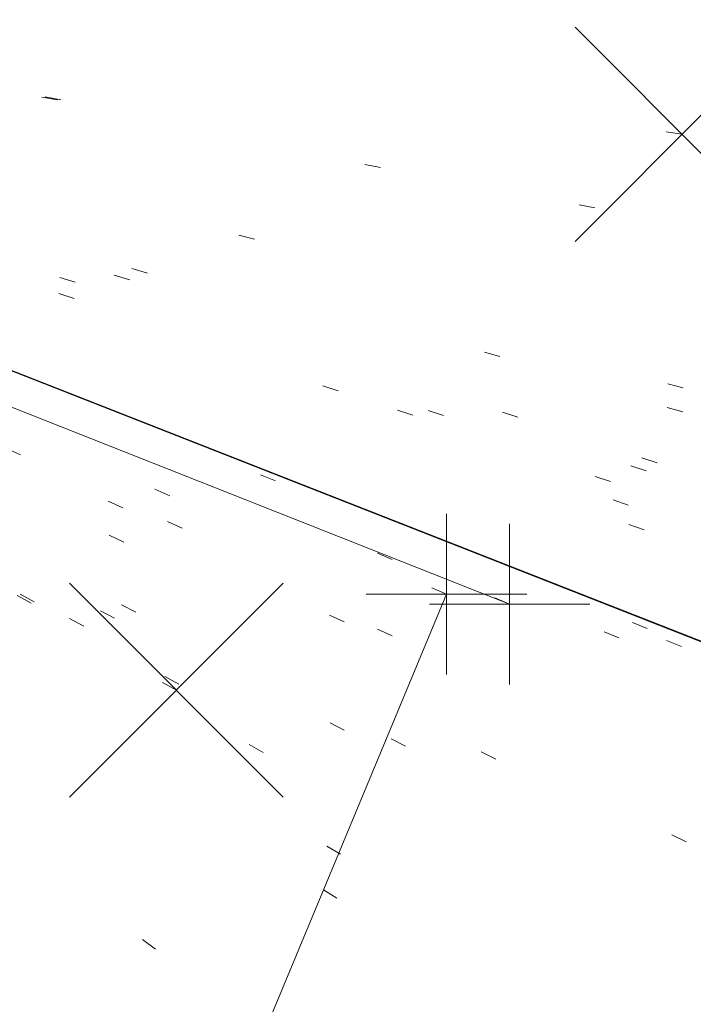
# Model space of a CAD drawing. Extents: x 413123 to 1465301, y 377724 to 504150.
# Tile 71 of 256: x 1463268.89 to 1463273.09, y 433198.28 to 433204.41. Entities that reach past the tile are written whole.
import ezdxf

# ---------------------------------------------------------------- set-up
doc = ezdxf.new("R2010")
doc.units = 0
doc.header["$MEASUREMENT"] = 0
for name, pattern in [('DGN Style 1', [8.732639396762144, 0.01453018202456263, -8.71810921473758]), ('DGN Style 3', [20.34225483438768, 14.53018202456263, -5.812072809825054]), ('DGN Style 5', [10.171127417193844, 4.35905460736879, -5.812072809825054]), ('ohcombex', [0])]:
    doc.linetypes.add(name, pattern=pattern)
for name, color, linetype, lineweight in [('PV_X_Curb', 120, 'DGN Style 1', 0), ('PV_X_EOP', 7, 'DGN Style 3', 0), ('PV_X_Walk', 120, 'DGN Style 5', 0), ('SV_X_Random_Point (Construction)', 7, 'Continuous', 0), ('UT_X_Overhead_Combined', 30, 'ohcombex', 0)]:
    doc.layers.add(name, color=color, linetype=linetype, lineweight=lineweight)
for name, color, linetype, lineweight, transparency in [('SV_Observation (Construction)', 97, 'DGN Style 1', 0, 0.9), ('SV_Setup (Construction)', 4, 'Continuous', 30, 0.9), ('SV_X_Shot_Marker (Construction)', 40, 'Continuous', 0, 0.5)]:
    doc.layers.add(name, color=color, linetype=linetype, lineweight=lineweight, transparency=transparency)

# ---------------------------------------------------------------- blocks, each defined once
blk = doc.blocks.new('SVPT_2523')
at = {"layer": 'SV_X_Shot_Marker (Construction)', "transparency": 33554495}
for p, q in [((1.455191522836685e-11, 0.02499999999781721), (1.455191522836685e-11, -0.02500000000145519)), ((-0.02499999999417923, 0), (0.02500000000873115, 0))]:
    blk.add_line(p, q, dxfattribs=at)
blk.add_point((1.455191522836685e-11, 0), dxfattribs=at)
blk = doc.blocks.new('SVPT_2524')
at = {"layer": 'SV_X_Shot_Marker (Construction)', "transparency": 33554495}
for p, q in [((0, 0.02499999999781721), (0, -0.02500000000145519)), ((-0.02499999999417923, 0), (0.02500000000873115, 0))]:
    blk.add_line(p, q, dxfattribs=at)
blk.add_point((0, 0), dxfattribs=at)
blk = doc.blocks.new('X_543')
at = {"layer": 'SV_X_Random_Point (Construction)', "color": 7, "linetype": 'Continuous', "lineweight": 0, "transparency": 33554559}
for p, q in [((-0.03333333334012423, -0.03337500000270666), (0.03333333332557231, 0.03337499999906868)), ((-0.03333333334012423, 0.03337499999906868), (0.03333333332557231, -0.03337500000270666))]:
    blk.add_line(p, q, dxfattribs=at)
blk = doc.blocks.new('X_545')
at = {"layer": 'SV_X_Random_Point (Construction)', "color": 7, "linetype": 'Continuous', "lineweight": 0, "transparency": 33554559}
for p, q in [((-0.03333333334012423, -0.03337499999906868), (0.03333333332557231, 0.03337499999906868)), ((-0.03333333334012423, 0.03337499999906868), (0.03333333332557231, -0.03337499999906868))]:
    blk.add_line(p, q, dxfattribs=at)

msp = doc.modelspace()

# ---------------------------------------------------------------- linework, layer by layer
at = {"layer": 'PV_X_Curb'}
for points, knots in [([(1463034.114341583, 433358.5354235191, 570.967442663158), (1463034.382762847, 433357.8525596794, 570.9829174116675), (1463034.902669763, 433356.6746703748, 570.9791408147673), (1463036.322057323, 433354.5205973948, 570.6849760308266), (1463037.748960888, 433352.2020754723, 570.6878951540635), (1463040.018756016, 433349.1857511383, 570.9427811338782), (1463042.639031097, 433346.7780487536, 570.7955674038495), (1463044.970687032, 433345.5933757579, 570.8824061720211), (1463045.921303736, 433345.2188641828, 570.878208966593), (1463051.106075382, 433343.1762354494, 570.8553169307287), (1463056.290847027, 433341.1336067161, 570.8324248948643), (1463061.475618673, 433339.0909779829, 570.809532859), (1463062.018547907, 433338.9041474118, 570.7725412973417), (1463062.561477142, 433338.7173168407, 570.7355497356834), (1463063.104406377, 433338.5304862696, 570.6985581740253), (1463069.657625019, 433335.9461940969, 570.7210719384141), (1463076.21084366, 433333.3619019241, 570.7435857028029), (1463082.764062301, 433330.7776097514, 570.7660994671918), (1463087.246478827, 433329.0023655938, 570.8028168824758), (1463091.728895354, 433327.2271214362, 570.8395342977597), (1463096.211311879, 433325.4518772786, 570.8762517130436), (1463096.878442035, 433325.1897515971, 570.9638925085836), (1463097.545572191, 433324.9276259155, 571.0515333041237), (1463098.212702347, 433324.6655002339, 571.1391740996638), (1463104.831686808, 433322.094946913, 571.1640382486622), (1463111.45067127, 433319.524393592, 571.1889023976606), (1463118.069655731, 433316.953840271, 571.2137665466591), (1463125.957183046, 433313.9138789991, 571.1851535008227), (1463133.844710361, 433310.8739177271, 571.1565404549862), (1463141.732237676, 433307.8339564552, 571.1279274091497), (1463145.767175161, 433306.241790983, 571.1313455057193), (1463149.802112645, 433304.6496255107, 571.134763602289), (1463153.83705013, 433303.0574600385, 571.1381816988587), (1463154.355066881, 433302.8054079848, 571.0924572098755), (1463154.873083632, 433302.5533559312, 571.0467327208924), (1463155.391100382, 433302.3013038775, 571.0010082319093), (1463159.740180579, 433300.5574304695, 571.007755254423), (1463164.089260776, 433298.8135570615, 571.0145022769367), (1463168.438340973, 433297.0696836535, 571.0212492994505), (1463173.76020955, 433294.9893866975, 571.0517121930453), (1463179.082078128, 433292.9090897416, 571.0821750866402), (1463184.403946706, 433290.8287927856, 571.1126379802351), (1463184.927832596, 433290.6024130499, 571.183469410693), (1463185.451718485, 433290.3760333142, 571.254300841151), (1463185.975604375, 433290.1496535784, 571.3251322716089), (1463193.283059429, 433287.4009373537, 571.3274320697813), (1463200.590514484, 433284.6522211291, 571.3297318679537), (1463207.897969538, 433281.9035049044, 571.3320316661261), (1463214.611583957, 433279.3049910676, 571.3660593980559), (1463221.325198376, 433276.7064772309, 571.4000871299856), (1463228.038812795, 433274.1079633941, 571.4341148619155), (1463234.876881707, 433271.4003319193, 571.5030017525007), (1463241.714950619, 433268.6927004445, 571.5718886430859), (1463248.553019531, 433265.9850689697, 571.6407755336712), (1463252.53367608, 433264.4224603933, 571.6987979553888), (1463256.514332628, 433262.8598518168, 571.7568203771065), (1463260.494989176, 433261.2972432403, 571.8148427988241), (1463261.18962272, 433261.0748617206, 571.7422662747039), (1463261.884256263, 433260.8524802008, 571.6696897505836), (1463262.578889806, 433260.6300986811, 571.5971132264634), (1463267.974277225, 433258.4984942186, 571.5913249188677), (1463273.369664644, 433256.3668897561, 571.5855366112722), (1463278.765052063, 433254.2352852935, 571.5797483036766), (1463284.039124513, 433252.1341649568, 571.626583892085), (1463289.313196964, 433250.0330446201, 571.6734194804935), (1463294.587269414, 433247.9319242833, 571.7202550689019), (1463295.147837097, 433247.7325865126, 571.8045569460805), (1463295.70840478, 433247.533248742, 571.8888588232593), (1463296.268972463, 433247.3339109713, 571.9731607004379), (1463303.262539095, 433244.6091737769, 572.0038664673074), (1463310.256105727, 433241.8844365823, 572.034572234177), (1463317.249672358, 433239.1596993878, 572.0652780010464), (1463324.8255847, 433236.206749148, 572.1003223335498), (1463332.401497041, 433233.2537989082, 572.1353666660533), (1463339.977409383, 433230.3008486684, 572.1704109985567), (1463346.624217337, 433227.6724527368, 572.1699621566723), (1463353.271025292, 433225.044056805, 572.1695133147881), (1463359.917833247, 433222.4156608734, 572.1690644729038), (1463363.666535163, 433220.9685334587, 572.1740861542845), (1463367.415237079, 433219.521406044, 572.1791078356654), (1463371.163938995, 433218.0742786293, 572.1841295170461), (1463371.754596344, 433217.8301906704, 572.1047293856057), (1463372.345253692, 433217.5861027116, 572.0253292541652), (1463372.935911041, 433217.3420147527, 571.9459291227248), (1463380.338603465, 433214.4611246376, 571.9041823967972), (1463387.741295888, 433211.5802345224, 571.8624356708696), (1463395.143988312, 433208.6993444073, 571.8206889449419), (1463403.121855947, 433205.5721027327, 571.8539167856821), (1463411.099723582, 433202.4448610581, 571.8871446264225), (1463419.077591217, 433199.3176193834, 571.9203724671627), (1463419.407565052, 433199.1647159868, 571.9396248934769), (1463419.737538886, 433199.0118125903, 571.9588773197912), (1463420.067512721, 433198.8589091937, 571.9781297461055)], [0, 0, 0, 0, 0.004163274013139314, 0.007301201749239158, 0.0146979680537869, 0.01957460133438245, 0.02877745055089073, 0.03448275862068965, 0.03448275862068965, 0.03448275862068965, 0.06896551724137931, 0.06896551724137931, 0.06896551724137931, 0.1034482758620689, 0.1034482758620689, 0.1034482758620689, 0.1379310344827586, 0.1379310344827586, 0.1379310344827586, 0.1724137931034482, 0.1724137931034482, 0.1724137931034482, 0.2068965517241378, 0.2068965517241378, 0.2068965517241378, 0.2413793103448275, 0.2413793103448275, 0.2413793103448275, 0.2758620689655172, 0.2758620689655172, 0.2758620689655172, 0.3103448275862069, 0.3103448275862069, 0.3103448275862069, 0.3448275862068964, 0.3448275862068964, 0.3448275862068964, 0.3793103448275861, 0.3793103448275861, 0.3793103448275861, 0.4137931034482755, 0.4137931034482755, 0.4137931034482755, 0.4482758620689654, 0.4482758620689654, 0.4482758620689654, 0.4827586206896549, 0.4827586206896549, 0.4827586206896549, 0.5172413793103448, 0.5172413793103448, 0.5172413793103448, 0.5517241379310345, 0.5517241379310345, 0.5517241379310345, 0.5862068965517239, 0.5862068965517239, 0.5862068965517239, 0.6206896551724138, 0.6206896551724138, 0.6206896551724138, 0.6551724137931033, 0.6551724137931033, 0.6551724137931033, 0.6896551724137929, 0.6896551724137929, 0.6896551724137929, 0.7241379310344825, 0.7241379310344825, 0.7241379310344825, 0.7586206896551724, 0.7586206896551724, 0.7586206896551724, 0.7931034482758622, 0.7931034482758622, 0.7931034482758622, 0.8275862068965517, 0.8275862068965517, 0.8275862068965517, 0.8620689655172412, 0.8620689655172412, 0.8620689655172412, 0.8965517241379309, 0.8965517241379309, 0.8965517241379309, 0.9310344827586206, 0.9310344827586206, 0.9310344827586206, 0.9655172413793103, 0.9655172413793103, 0.9655172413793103, 1, 1, 1, 1]), ([(1463694.730807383, 433042.1012902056, 573.2000085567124), (1463688.122071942, 433044.6665198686, 573.2117681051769), (1463681.5133365, 433047.2317495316, 573.2235276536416), (1463674.904601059, 433049.7969791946, 573.2352872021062), (1463669.906627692, 433051.7384291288, 573.2422034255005), (1463664.908654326, 433053.679879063, 573.249119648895), (1463659.910680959, 433055.6213289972, 573.2560358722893), (1463659.31440991, 433055.8530469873, 573.3282538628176), (1463658.718138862, 433056.0847649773, 573.400471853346), (1463658.121867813, 433056.3164829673, 573.4726898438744), (1463656.811811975, 433056.8455353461, 573.4691755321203), (1463655.501756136, 433057.3745877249, 573.4656612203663), (1463654.191700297, 433057.9036401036, 573.4621469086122), (1463647.078403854, 433060.7016199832, 573.4311409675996), (1463639.965107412, 433063.4995998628, 573.4001350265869), (1463632.851810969, 433066.2975797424, 573.3691290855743), (1463626.603526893, 433068.7760307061, 573.3262890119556), (1463620.355242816, 433071.25448167, 573.2834489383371), (1463614.10695874, 433073.7329326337, 573.2406088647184), (1463606.821724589, 433076.5483492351, 573.1778320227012), (1463599.536490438, 433079.3637658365, 573.1150551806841), (1463592.251256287, 433082.1791824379, 573.052278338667), (1463585.048675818, 433085.0513616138, 572.9767093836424), (1463577.846095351, 433087.9235407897, 572.901140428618), (1463570.643514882, 433090.7957199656, 572.8255714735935), (1463568.520856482, 433091.6009161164, 572.8136526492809), (1463566.398198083, 433092.4061122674, 572.8017338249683), (1463564.275539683, 433093.2113084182, 572.7898150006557), (1463563.658286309, 433093.4932407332, 572.723361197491), (1463563.041032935, 433093.7751730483, 572.6569073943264), (1463562.423779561, 433094.0571053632, 572.5904535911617), (1463557.897842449, 433095.8076798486, 572.5495712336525), (1463553.371905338, 433097.5582543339, 572.5086888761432), (1463548.845968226, 433099.3088288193, 572.4678065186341), (1463541.746736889, 433102.0973839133, 572.4116307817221), (1463534.647505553, 433104.8859390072, 572.3554550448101), (1463527.548274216, 433107.6744941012, 572.2992793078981), (1463527.099574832, 433107.8541490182, 572.3819727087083), (1463526.650875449, 433108.0338039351, 572.4646661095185), (1463526.202176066, 433108.2134588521, 572.5473595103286), (1463518.442801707, 433111.2934591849, 572.5872886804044), (1463510.683427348, 433114.3734595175, 572.6272178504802), (1463502.924052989, 433117.4534598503, 572.6671470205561), (1463495.101662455, 433120.5759616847, 572.6180249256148), (1463487.279271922, 433123.6984635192, 572.5689028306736), (1463479.456881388, 433126.8209653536, 572.5197807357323), (1463474.540841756, 433128.7396558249, 572.5305568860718), (1463469.624802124, 433130.6583462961, 572.5413330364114), (1463464.708762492, 433132.5770367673, 572.5521091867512), (1463464.15178183, 433132.7738995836, 572.4839343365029), (1463463.594801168, 433132.9707623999, 572.4157594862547), (1463463.037820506, 433133.1676252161, 572.3475846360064), (1463455.395093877, 433136.1460172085, 572.2965798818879), (1463447.752367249, 433139.1244092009, 572.2455751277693), (1463440.10964062, 433142.1028011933, 572.1945703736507), (1463439.463345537, 433142.3911085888, 572.2249332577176), (1463438.817050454, 433142.6794159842, 572.2552961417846), (1463438.170755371, 433142.9677233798, 572.2856590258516), (1463431.589276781, 433145.5431962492, 572.3185177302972), (1463425.007798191, 433148.1186691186, 572.351376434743), (1463418.4263196, 433150.6941419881, 572.3842351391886), (1463413.565512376, 433152.6091060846, 572.3506952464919), (1463408.704705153, 433154.5240701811, 572.3171553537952), (1463403.843897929, 433156.4390342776, 572.2836154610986), (1463402.295983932, 433157.0721267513, 572.2966227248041), (1463400.748069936, 433157.7052192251, 572.3096299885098), (1463399.20015594, 433158.3383116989, 572.3226372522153), (1463398.571326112, 433158.6030358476, 572.2531442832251), (1463397.942496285, 433158.8677599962, 572.1836513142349), (1463397.313666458, 433159.1324841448, 572.1141583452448), (1463389.499427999, 433162.1494767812, 572.1431257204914), (1463381.68518954, 433165.1664694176, 572.172093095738), (1463373.87095108, 433168.1834620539, 572.2010604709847), (1463373.202610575, 433168.4242856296, 572.2485422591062), (1463372.53427007, 433168.6651092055, 572.2960240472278), (1463371.865929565, 433168.9059327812, 572.3435058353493), (1463366.852918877, 433170.8940812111, 572.309207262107), (1463361.839908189, 433172.882229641, 572.2749086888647), (1463356.826897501, 433174.8703780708, 572.2406101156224), (1463350.263613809, 433177.4130764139, 572.2105829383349), (1463343.700330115, 433179.955774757, 572.1805557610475), (1463337.137046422, 433182.4984731, 572.1505285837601), (1463332.732110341, 433184.1753668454, 572.1399057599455), (1463328.327174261, 433185.8522605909, 572.129282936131), (1463323.922238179, 433187.5291543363, 572.1186601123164), (1463323.550514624, 433187.6736224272, 572.0672464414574), (1463323.17879107, 433187.8180905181, 572.0158327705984), (1463322.807067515, 433187.9625586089, 571.9644190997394), (1463314.242457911, 433191.4677850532, 571.9189611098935), (1463305.677848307, 433194.9730114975, 571.8735031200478), (1463297.113238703, 433198.4782379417, 571.8280451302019), (1463296.447798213, 433198.6498683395, 571.8729159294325), (1463295.782357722, 433198.8214987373, 571.917786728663), (1463295.116917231, 433198.9931291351, 571.9626575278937), (1463288.43623397, 433201.6173953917, 571.9595616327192), (1463281.755550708, 433204.2416616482, 571.9564657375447), (1463275.074867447, 433206.8659279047, 571.9533698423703), (1463270.698621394, 433208.5836220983, 571.955071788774), (1463266.322375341, 433210.3013162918, 571.9567737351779), (1463261.946129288, 433212.0190104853, 571.9584756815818), (1463261.255964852, 433212.2907585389, 571.8814296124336), (1463260.565800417, 433212.5625065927, 571.8043835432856), (1463259.875635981, 433212.8342546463, 571.7273374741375), (1463253.221984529, 433215.4661261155, 571.684237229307), (1463246.568333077, 433218.0979975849, 571.6411369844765), (1463239.914681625, 433220.7298690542, 571.5980367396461), (1463232.697418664, 433223.5591135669, 571.584901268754), (1463225.480155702, 433226.3883580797, 571.5717657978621), (1463218.262892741, 433229.2176025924, 571.5586303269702), (1463212.689928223, 433231.3845503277, 571.501804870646), (1463207.116963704, 433233.5514980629, 571.4449794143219), (1463201.543999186, 433235.7184457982, 571.3881539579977), (1463197.702392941, 433237.2969398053, 571.3824755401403), (1463193.860786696, 433238.8754338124, 571.376797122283), (1463190.01918045, 433240.4539278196, 571.3711187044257), (1463189.420555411, 433240.6641899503, 571.4587546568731), (1463188.821930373, 433240.874452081, 571.5463906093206), (1463188.223305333, 433241.0847142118, 571.6340265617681), (1463185.054584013, 433242.3131517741, 571.6250500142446), (1463181.885862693, 433243.5415893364, 571.6160734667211), (1463178.717141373, 433244.7700268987, 571.6070969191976), (1463171.181422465, 433247.7347391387, 571.5342143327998), (1463163.645703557, 433250.6994513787, 571.4613317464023), (1463156.10998465, 433253.6641636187, 571.3884491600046), (1463148.761307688, 433256.5197229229, 571.322577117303), (1463141.412630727, 433259.3752822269, 571.2567050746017), (1463134.063953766, 433262.2308415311, 571.1908330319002), (1463126.984343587, 433264.9936274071, 571.2120531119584), (1463119.904733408, 433267.756413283, 571.2332731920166), (1463112.82512323, 433270.519199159, 571.2544932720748), (1463106.948373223, 433272.8554993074, 571.272380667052), (1463101.071623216, 433275.1917994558, 571.290268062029), (1463095.19487321, 433277.5280996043, 571.3081554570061), (1463087.382378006, 433280.5556578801, 571.2445784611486), (1463079.569882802, 433283.583216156, 571.1810014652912), (1463071.757387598, 433286.6107744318, 571.1174244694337), (1463067.011834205, 433288.4980060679, 571.0790224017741), (1463062.266280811, 433290.385237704, 571.0406203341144), (1463057.520727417, 433292.27246934, 571.0022182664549), (1463052.596696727, 433294.1302708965, 570.9741905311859), (1463047.672666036, 433295.988072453, 570.946162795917), (1463042.748635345, 433297.8458740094, 570.9181350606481), (1463040.996474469, 433298.028892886, 570.6600759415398), (1463037.884741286, 433298.0614564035, 570.3732611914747), (1463033.533792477, 433297.4811137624, 570.213053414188), (1463028.578927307, 433295.8351240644, 570.8846791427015), (1463025.750437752, 433293.3300609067, 570.5443428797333), (1463024.222435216, 433291.00068514, 570.5092220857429), (1463023.412434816, 433289.7658735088, 570.490604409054), (1463022.602434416, 433288.5310618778, 570.4719867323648), (1463021.792434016, 433287.2962502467, 570.4533690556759), (1463021.001432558, 433285.3732457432, 570.5012869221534), (1463020.2104311, 433283.4502412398, 570.549204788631), (1463019.419429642, 433281.5272367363, 570.5971226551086), (1463018.531487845, 433279.3825151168, 570.6481372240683), (1463017.643546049, 433277.2377934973, 570.6991517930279), (1463016.755604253, 433275.0930718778, 570.7501663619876), (1463014.741467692, 433270.0950215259, 570.9656913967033), (1463012.727331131, 433265.096971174, 571.181216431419), (1463010.71319457, 433260.0989208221, 571.3967414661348)], [0, 0, 0, 0, 0.01923076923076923, 0.01923076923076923, 0.01923076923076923, 0.03846153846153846, 0.03846153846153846, 0.03846153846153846, 0.05769230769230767, 0.05769230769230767, 0.05769230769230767, 0.07692307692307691, 0.07692307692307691, 0.07692307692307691, 0.09615384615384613, 0.09615384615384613, 0.09615384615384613, 0.1153846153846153, 0.1153846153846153, 0.1153846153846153, 0.1346153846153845, 0.1346153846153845, 0.1346153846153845, 0.1538461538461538, 0.1538461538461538, 0.1538461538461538, 0.1730769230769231, 0.1730769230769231, 0.1730769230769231, 0.1923076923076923, 0.1923076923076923, 0.1923076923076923, 0.2115384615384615, 0.2115384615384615, 0.2115384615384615, 0.2307692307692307, 0.2307692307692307, 0.2307692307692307, 0.25, 0.25, 0.25, 0.269230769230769, 0.269230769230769, 0.269230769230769, 0.2884615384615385, 0.2884615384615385, 0.2884615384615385, 0.3076923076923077, 0.3076923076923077, 0.3076923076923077, 0.3269230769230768, 0.3269230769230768, 0.3269230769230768, 0.3461538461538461, 0.3461538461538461, 0.3461538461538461, 0.3653846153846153, 0.3653846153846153, 0.3653846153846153, 0.3846153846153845, 0.3846153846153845, 0.3846153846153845, 0.4038461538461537, 0.4038461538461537, 0.4038461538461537, 0.423076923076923, 0.423076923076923, 0.423076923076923, 0.4423076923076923, 0.4423076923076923, 0.4423076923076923, 0.4615384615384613, 0.4615384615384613, 0.4615384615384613, 0.4807692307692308, 0.4807692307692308, 0.4807692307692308, 0.5, 0.5, 0.5, 0.5192307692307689, 0.5192307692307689, 0.5192307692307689, 0.538461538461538, 0.538461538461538, 0.538461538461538, 0.5576923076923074, 0.5576923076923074, 0.5576923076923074, 0.576923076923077, 0.576923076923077, 0.576923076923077, 0.5961538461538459, 0.5961538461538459, 0.5961538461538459, 0.6153846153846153, 0.6153846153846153, 0.6153846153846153, 0.6346153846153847, 0.6346153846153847, 0.6346153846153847, 0.6538461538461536, 0.6538461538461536, 0.6538461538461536, 0.673076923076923, 0.673076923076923, 0.673076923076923, 0.6923076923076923, 0.6923076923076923, 0.6923076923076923, 0.7115384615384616, 0.7115384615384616, 0.7115384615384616, 0.7307692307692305, 0.7307692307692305, 0.7307692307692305, 0.7499999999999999, 0.7499999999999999, 0.7499999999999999, 0.7692307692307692, 0.7692307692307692, 0.7692307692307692, 0.7884615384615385, 0.7884615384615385, 0.7884615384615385, 0.8076923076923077, 0.8076923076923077, 0.8076923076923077, 0.826923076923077, 0.826923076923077, 0.826923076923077, 0.846153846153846, 0.846153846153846, 0.846153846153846, 0.8653846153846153, 0.8653846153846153, 0.8653846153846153, 0.8846153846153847, 0.8846153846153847, 0.8846153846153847, 0.9038461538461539, 0.9038461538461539, 0.9038461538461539, 0.9087225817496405, 0.9125585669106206, 0.9159702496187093, 0.9230769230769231, 0.9230769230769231, 0.9230769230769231, 0.9423076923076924, 0.9423076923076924, 0.9423076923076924, 0.9615384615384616, 0.9615384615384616, 0.9615384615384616, 0.9807692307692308, 0.9807692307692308, 0.9807692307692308, 1, 1, 1, 1])]:
    msp.add_open_spline(points, degree=3, knots=knots, dxfattribs=at)
at = {"layer": 'PV_X_EOP', "extrusion": (0.02878005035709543, 0.06915143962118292, 0.9971909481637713), "elevation": 72639.92111523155, "flags": 128}
msp.add_lwpolyline([(-1184488.492215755, -959434.0637012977), (-1184488.492215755, -959446.3867634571)], dxfattribs=at)
at = {"layer": 'PV_X_EOP'}
for points, knots in [([(1463033.539703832, 433358.668730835, 570.9312826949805), (1463033.78085339, 433357.7791180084, 570.9319642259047), (1463034.311810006, 433356.414696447, 570.9129230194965), (1463035.936664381, 433354.210215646, 570.7574772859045), (1463037.392149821, 433351.9520015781, 570.7191112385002), (1463039.598433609, 433348.7987445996, 570.7996873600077), (1463042.441302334, 433346.5539274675, 570.6747714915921), (1463044.712350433, 433345.0075174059, 570.6881225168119), (1463045.691659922, 433344.6760572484, 570.6008205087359), (1463046.330306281, 433344.4598990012, 570.5438874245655), (1463046.96895264, 433344.243740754, 570.486954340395), (1463047.607598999, 433344.0275825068, 570.4300212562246), (1463047.46569072, 433343.5095853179, 570.4737916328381), (1463047.32378244, 433342.9915881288, 570.5175620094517), (1463047.181874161, 433342.4735909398, 570.5613323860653), (1463047.962688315, 433342.1715041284, 570.5523071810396), (1463048.74350247, 433341.8694173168, 570.5432819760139), (1463049.524316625, 433341.5673305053, 570.5342567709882), (1463049.723445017, 433342.0454324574, 570.5031497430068), (1463049.92257341, 433342.5235344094, 570.4720427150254), (1463050.121701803, 433343.0016363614, 570.4409356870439), (1463054.363252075, 433341.3299102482, 570.4898514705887), (1463058.604802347, 433339.658184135, 570.5387672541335), (1463062.84635262, 433337.9864580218, 570.5876830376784), (1463069.380437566, 433335.4247592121, 570.6248076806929), (1463075.914522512, 433332.8630604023, 570.6619323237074), (1463082.448607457, 433330.3013615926, 570.699056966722), (1463087.637972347, 433328.22388055, 570.7205322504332), (1463092.827337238, 433326.1463995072, 570.7420075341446), (1463098.016702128, 433324.0689184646, 570.7634828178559), (1463104.657268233, 433321.5116641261, 570.769767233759), (1463111.297834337, 433318.9544097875, 570.7760516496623), (1463117.938400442, 433316.3971554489, 570.7823360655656), (1463125.924840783, 433313.2674390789, 570.73748834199), (1463133.911281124, 433310.1377227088, 570.6926406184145), (1463141.897721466, 433307.0080063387, 570.647792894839), (1463141.717745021, 433306.5125578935, 570.6799613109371), (1463141.537768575, 433306.0171094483, 570.7121297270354), (1463141.35779213, 433305.5216610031, 570.7442981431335), (1463142.229950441, 433305.2201381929, 570.7485050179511), (1463143.102108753, 433304.9186153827, 570.7527118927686), (1463143.974267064, 433304.6170925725, 570.7569187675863), (1463144.185348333, 433305.0788176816, 570.735481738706), (1463144.396429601, 433305.5405427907, 570.7140447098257), (1463144.607510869, 433306.0022678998, 570.6926076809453), (1463147.58473388, 433304.8543661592, 570.7341019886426), (1463150.56195689, 433303.7064644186, 570.7755962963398), (1463153.539179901, 433302.558562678, 570.817090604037), (1463158.44037952, 433300.5705139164, 570.826934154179), (1463163.341579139, 433298.5824651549, 570.8367777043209), (1463168.242778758, 433296.5944163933, 570.8466212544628), (1463174.091388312, 433294.2251577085, 570.8787504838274), (1463179.939997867, 433291.8558990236, 570.9108797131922), (1463185.788607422, 433289.4866403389, 570.9430089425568), (1463193.090936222, 433286.8080451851, 571.0096381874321), (1463200.393265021, 433284.1294500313, 571.0762674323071), (1463207.695593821, 433281.4508548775, 571.1428966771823), (1463214.34865388, 433278.828976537, 571.1804566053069), (1463221.001713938, 433276.2070981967, 571.2180165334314), (1463227.654773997, 433273.5852198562, 571.2555764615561), (1463234.593717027, 433270.8614597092, 571.311327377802), (1463241.532660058, 433268.1376995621, 571.3670782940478), (1463248.471603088, 433265.413939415, 571.4228292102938), (1463251.006317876, 433264.4249023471, 571.4376305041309), (1463253.541032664, 433263.4358652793, 571.452431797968), (1463256.075747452, 433262.4468282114, 571.4672330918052), (1463255.94008792, 433261.9072334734, 571.4705339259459), (1463255.804428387, 433261.3676387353, 571.4738347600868), (1463255.668768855, 433260.8280439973, 571.4771355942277), (1463256.445551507, 433260.5848901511, 571.4871075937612), (1463257.222334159, 433260.3417363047, 571.4970795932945), (1463257.999116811, 433260.0985824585, 571.507051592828), (1463258.226294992, 433260.5106164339, 571.4958264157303), (1463258.453473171, 433260.9226504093, 571.4846012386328), (1463258.680651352, 433261.3346843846, 571.4733760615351), (1463259.925804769, 433260.8493021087, 571.4829525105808), (1463261.170958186, 433260.3639198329, 571.4925289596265), (1463262.416111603, 433259.878537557, 571.5021054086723), (1463267.791649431, 433257.7869022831, 571.5241727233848), (1463273.167187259, 433255.6952670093, 571.5462400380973), (1463278.542725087, 433253.6036317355, 571.5683073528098), (1463284.352399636, 433251.3217999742, 571.5814787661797), (1463290.162074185, 433249.039968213, 571.5946501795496), (1463295.971748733, 433246.7581364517, 571.6078215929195), (1463302.949122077, 433244.0521724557, 571.6351321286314), (1463309.926495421, 433241.3462084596, 571.6624426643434), (1463316.903868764, 433238.6402444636, 571.6897532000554), (1463324.563747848, 433235.6405621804, 571.7285381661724), (1463332.223626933, 433232.6408798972, 571.7673231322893), (1463339.883506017, 433229.641197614, 571.8061080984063), (1463346.449952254, 433227.0690864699, 571.8205958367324), (1463353.01639849, 433224.4969753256, 571.8350835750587), (1463359.582844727, 433221.9248641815, 571.8495713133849), (1463363.961849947, 433220.2403229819, 571.8408310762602), (1463368.340855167, 433218.5557817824, 571.8320908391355), (1463372.719860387, 433216.8712405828, 571.8233506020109), (1463380.126525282, 433213.9587859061, 571.7905530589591), (1463387.533190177, 433211.0463312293, 571.7577555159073), (1463394.939855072, 433208.1338765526, 571.7249579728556), (1463402.425974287, 433205.1637758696, 571.7534560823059), (1463409.912093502, 433202.1936751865, 571.7819541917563), (1463417.398212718, 433199.2235745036, 571.8104523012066), (1463417.229394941, 433198.7682275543, 571.8194733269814), (1463417.060577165, 433198.3128806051, 571.8284943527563), (1463416.891759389, 433197.8575336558, 571.8375153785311), (1463417.692446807, 433197.4966240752, 571.8487103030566), (1463418.493134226, 433197.1357144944, 571.859905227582), (1463419.293821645, 433196.7748049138, 571.8711001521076), (1463419.475032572, 433197.247288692, 571.8477905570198), (1463419.6562435, 433197.7197724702, 571.8244809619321), (1463419.837454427, 433198.1922562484, 571.8011713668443), (1463419.83781155, 433198.2226624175, 571.7953862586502), (1463419.838168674, 433198.2530685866, 571.789601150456), (1463419.838525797, 433198.2834747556, 571.7838160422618)], [0, 0, 0, 0, 0.003968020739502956, 0.006425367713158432, 0.01199892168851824, 0.01581541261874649, 0.02326256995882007, 0.02777777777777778, 0.02777777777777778, 0.02777777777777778, 0.05555555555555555, 0.05555555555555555, 0.05555555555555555, 0.08333333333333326, 0.08333333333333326, 0.08333333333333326, 0.1111111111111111, 0.1111111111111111, 0.1111111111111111, 0.1388888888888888, 0.1388888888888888, 0.1388888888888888, 0.1666666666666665, 0.1666666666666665, 0.1666666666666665, 0.1944444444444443, 0.1944444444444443, 0.1944444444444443, 0.2222222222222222, 0.2222222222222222, 0.2222222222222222, 0.25, 0.25, 0.25, 0.2777777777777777, 0.2777777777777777, 0.2777777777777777, 0.3055555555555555, 0.3055555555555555, 0.3055555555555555, 0.333333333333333, 0.333333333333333, 0.333333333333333, 0.3611111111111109, 0.3611111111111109, 0.3611111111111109, 0.3888888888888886, 0.3888888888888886, 0.3888888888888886, 0.4166666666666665, 0.4166666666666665, 0.4166666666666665, 0.4444444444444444, 0.4444444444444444, 0.4444444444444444, 0.472222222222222, 0.472222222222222, 0.472222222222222, 0.5, 0.5, 0.5, 0.5277777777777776, 0.5277777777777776, 0.5277777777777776, 0.5555555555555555, 0.5555555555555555, 0.5555555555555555, 0.5833333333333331, 0.5833333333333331, 0.5833333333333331, 0.6111111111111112, 0.6111111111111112, 0.6111111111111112, 0.638888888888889, 0.638888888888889, 0.638888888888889, 0.6666666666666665, 0.6666666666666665, 0.6666666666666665, 0.6944444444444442, 0.6944444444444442, 0.6944444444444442, 0.722222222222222, 0.722222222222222, 0.722222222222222, 0.7499999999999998, 0.7499999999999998, 0.7499999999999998, 0.7777777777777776, 0.7777777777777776, 0.7777777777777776, 0.8055555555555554, 0.8055555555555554, 0.8055555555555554, 0.8333333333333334, 0.8333333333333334, 0.8333333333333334, 0.861111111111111, 0.861111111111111, 0.861111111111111, 0.8888888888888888, 0.8888888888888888, 0.8888888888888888, 0.9166666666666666, 0.9166666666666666, 0.9166666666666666, 0.9444444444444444, 0.9444444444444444, 0.9444444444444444, 0.9722222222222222, 0.9722222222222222, 0.9722222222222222, 1, 1, 1, 1]), ([(1463695.37345491, 433042.3269481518, 573.2056029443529), (1463695.118355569, 433042.4173281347, 573.1929567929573), (1463694.863256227, 433042.5077081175, 573.1803106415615), (1463694.608156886, 433042.5980881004, 573.1676644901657), (1463688.127196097, 433045.133574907, 573.1638691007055), (1463681.646235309, 433047.6690617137, 573.1600737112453), (1463675.165274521, 433050.2045485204, 573.1562783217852), (1463668.255959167, 433052.9440202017, 573.1540820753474), (1463661.346643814, 433055.6834918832, 573.1518858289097), (1463654.437328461, 433058.4229635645, 573.149689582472), (1463647.338400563, 433061.2071824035, 573.1301154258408), (1463640.239472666, 433063.9914012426, 573.1105412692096), (1463633.140544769, 433066.7756200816, 573.0909671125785), (1463626.823799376, 433069.2202639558, 573.0453158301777), (1463620.507053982, 433071.6649078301, 572.999664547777), (1463614.190308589, 433074.1095517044, 572.9540132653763), (1463606.930945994, 433076.9629614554, 572.8967218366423), (1463599.671583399, 433079.8163712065, 572.8394304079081), (1463592.412220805, 433082.6697809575, 572.7821389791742), (1463585.208613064, 433085.5359198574, 572.7224006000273), (1463578.005005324, 433088.4020587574, 572.6626622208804), (1463570.801397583, 433091.2681976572, 572.6029238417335), (1463563.539543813, 433094.1288766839, 572.5195568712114), (1463556.277690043, 433096.9895557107, 572.4361899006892), (1463549.015836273, 433099.8502347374, 572.3528229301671), (1463541.464235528, 433102.896740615, 572.3143753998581), (1463533.912634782, 433105.9432464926, 572.2759278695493), (1463526.361034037, 433108.9897523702, 572.2374803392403), (1463524.510466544, 433109.6486739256, 572.222419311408), (1463522.659899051, 433110.307595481, 572.2073582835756), (1463520.809331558, 433110.9665170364, 572.1922972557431), (1463520.996148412, 433111.478044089, 572.2051758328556), (1463521.182965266, 433111.9895711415, 572.2180544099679), (1463521.36978212, 433112.5010981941, 572.2309329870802), (1463520.520611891, 433112.8412018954, 572.2365752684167), (1463519.671441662, 433113.1813055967, 572.2422175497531), (1463518.822271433, 433113.5214092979, 572.2478598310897), (1463518.644435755, 433113.0349413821, 572.2388127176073), (1463518.466600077, 433112.5484734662, 572.229765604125), (1463518.288764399, 433112.0620055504, 572.2207184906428), (1463514.835464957, 433113.4033588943, 572.2367800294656), (1463511.382165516, 433114.7447122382, 572.2528415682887), (1463507.928866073, 433116.0860655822, 572.2689031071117), (1463493.594865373, 433121.7420238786, 572.2482959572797), (1463479.260864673, 433127.3979821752, 572.2276888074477), (1463464.926863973, 433133.0539404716, 572.2070816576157), (1463449.455525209, 433139.0728186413, 572.1640707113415), (1463433.984186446, 433145.0916968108, 572.1210597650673), (1463418.512847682, 433151.1105749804, 572.0780488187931), (1463413.328996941, 433153.1553309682, 572.0135393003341), (1463408.145146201, 433155.200086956, 571.9490297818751), (1463402.961295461, 433157.2448429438, 571.8845202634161), (1463403.132465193, 433157.7716799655, 571.9190447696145), (1463403.303634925, 433158.2985169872, 571.953569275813), (1463403.474804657, 433158.825354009, 571.9880937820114), (1463402.600267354, 433159.1613721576, 571.9863420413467), (1463401.725730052, 433159.4973903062, 571.984590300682), (1463400.851192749, 433159.8334084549, 571.9828385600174), (1463400.653049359, 433159.3552482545, 571.9439093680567), (1463400.454905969, 433158.8770880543, 571.9049801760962), (1463400.256762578, 433158.3989278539, 571.8660509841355), (1463399.322085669, 433158.774478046, 571.9116587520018), (1463398.387408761, 433159.150028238, 571.9572665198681), (1463397.452731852, 433159.5255784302, 572.0028742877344), (1463389.04126259, 433162.8168634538, 571.9920574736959), (1463380.629793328, 433166.1081484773, 571.9812406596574), (1463372.218324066, 433169.3994335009, 571.9704238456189), (1463367.156032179, 433171.3851717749, 571.9528553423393), (1463362.093740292, 433173.370910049, 571.9352868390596), (1463357.031448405, 433175.3566483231, 571.91771833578), (1463350.485608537, 433177.9162151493, 571.9032139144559), (1463343.93976867, 433180.4757819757, 571.8887094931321), (1463337.393928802, 433183.0353488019, 571.8742050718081), (1463332.955818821, 433184.7683232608, 571.8612483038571), (1463328.517708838, 433186.5012977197, 571.8482915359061), (1463324.079598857, 433188.2342721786, 571.835334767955), (1463307.834725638, 433194.592922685, 571.7755947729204), (1463291.58985242, 433200.9515731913, 571.7158547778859), (1463275.344979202, 433207.3102236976, 571.6561147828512), (1463270.255842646, 433209.3105723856, 571.6395679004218), (1463265.16670609, 433211.3109210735, 571.6230210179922), (1463260.077569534, 433213.3112697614, 571.6064741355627), (1463253.452444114, 433215.9179517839, 571.5595870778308), (1463246.827318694, 433218.5246338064, 571.5127000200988), (1463240.202193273, 433221.1313158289, 571.4658129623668), (1463232.962477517, 433223.9732301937, 571.4532933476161), (1463225.722761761, 433226.8151445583, 571.4407737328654), (1463218.483046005, 433229.6570589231, 571.4282541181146), (1463212.90690448, 433231.8646312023, 571.4088467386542), (1463207.330762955, 433234.0722034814, 571.3894393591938), (1463201.754621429, 433236.2797757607, 571.3700319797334), (1463194.142429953, 433239.2572758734, 571.3409586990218), (1463186.530238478, 433242.2347759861, 571.3118854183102), (1463178.918047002, 433245.2122760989, 571.2828121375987), (1463169.428496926, 433248.9128530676, 571.1919051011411), (1463159.93894685, 433252.6134300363, 571.1009980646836), (1463150.449396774, 433256.314007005, 571.0100910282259), (1463145.077359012, 433258.4557943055, 570.9673048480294), (1463139.70532125, 433260.5975816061, 570.9245186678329), (1463134.333283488, 433262.7393689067, 570.8817324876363), (1463132.297653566, 433263.5246301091, 570.8037126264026), (1463130.262023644, 433264.3098913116, 570.7256927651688), (1463128.226393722, 433265.0951525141, 570.6476729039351), (1463128.413443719, 433265.4813551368, 570.6980714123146), (1463128.600493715, 433265.8675577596, 570.748469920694), (1463128.787543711, 433266.2537603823, 570.7988684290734), (1463127.919822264, 433266.676285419, 570.7925938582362), (1463127.052100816, 433267.0988104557, 570.786319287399), (1463126.184379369, 433267.5213354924, 570.7800447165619), (1463126.004706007, 433267.0870623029, 570.7088488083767), (1463125.825032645, 433266.6527891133, 570.6376529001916), (1463125.645359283, 433266.2185159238, 570.5664569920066), (1463121.458270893, 433267.8591123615, 570.6667666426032), (1463117.271182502, 433269.4997087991, 570.7670762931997), (1463113.084094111, 433271.1403052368, 570.8673859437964), (1463107.189564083, 433273.4271367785, 570.8747985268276), (1463101.295034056, 433275.7139683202, 570.8822111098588), (1463095.400504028, 433278.0007998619, 570.88962369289), (1463087.576983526, 433281.0591137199, 570.8606773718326), (1463079.753463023, 433284.117427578, 570.8317310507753), (1463071.92994252, 433287.175741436, 570.8027847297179), (1463067.216062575, 433289.0371870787, 570.7609532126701), (1463062.502182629, 433290.8986327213, 570.7191216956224), (1463057.788302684, 433292.7600783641, 570.6772901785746), (1463055.438489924, 433293.6549933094, 570.597871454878), (1463053.088677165, 433294.5499082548, 570.5184527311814), (1463050.738864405, 433295.4448232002, 570.4390340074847), (1463050.919405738, 433295.974786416, 570.493206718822), (1463051.099947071, 433296.5047496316, 570.547379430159), (1463051.280488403, 433297.0347128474, 570.6015521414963), (1463050.479713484, 433297.3478403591, 570.5996470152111), (1463049.678938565, 433297.660967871, 570.5977418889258), (1463048.878163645, 433297.9740953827, 570.5958367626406), (1463048.616684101, 433297.4827268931, 570.554312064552), (1463048.355204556, 433296.9913584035, 570.5127873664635), (1463048.093725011, 433296.499989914, 570.471262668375), (1463046.16244202, 433297.1796919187, 570.4532430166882), (1463044.231159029, 433297.8593939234, 570.4352233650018), (1463042.299876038, 433298.5390959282, 570.4172037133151), (1463040.683227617, 433298.6270722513, 570.3881765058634), (1463037.665619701, 433298.5647521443, 570.3323767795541), (1463033.387011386, 433297.9238663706, 570.2772123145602), (1463028.240821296, 433296.3164198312, 570.1397972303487), (1463025.314393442, 433293.7317706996, 570.0019896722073), (1463023.773730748, 433291.3674614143, 569.9858104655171), (1463022.862373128, 433289.9688870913, 569.9762398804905), (1463021.951015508, 433288.5703127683, 569.966669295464), (1463021.039657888, 433287.1717384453, 569.9570987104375)], [0, 0, 0, 0, 0.02083333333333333, 0.02083333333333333, 0.02083333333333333, 0.04166666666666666, 0.04166666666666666, 0.04166666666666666, 0.06249999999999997, 0.06249999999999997, 0.06249999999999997, 0.08333333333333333, 0.08333333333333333, 0.08333333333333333, 0.1041666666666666, 0.1041666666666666, 0.1041666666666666, 0.1249999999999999, 0.1249999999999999, 0.1249999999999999, 0.1458333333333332, 0.1458333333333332, 0.1458333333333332, 0.1666666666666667, 0.1666666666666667, 0.1666666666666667, 0.1875, 0.1875, 0.1875, 0.2083333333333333, 0.2083333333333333, 0.2083333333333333, 0.2291666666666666, 0.2291666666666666, 0.2291666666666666, 0.2499999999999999, 0.2499999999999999, 0.2499999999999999, 0.2708333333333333, 0.2708333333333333, 0.2708333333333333, 0.2916666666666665, 0.2916666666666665, 0.2916666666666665, 0.3125, 0.3125, 0.3125, 0.3333333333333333, 0.3333333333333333, 0.3333333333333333, 0.3541666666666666, 0.3541666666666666, 0.3541666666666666, 0.375, 0.375, 0.375, 0.3958333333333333, 0.3958333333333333, 0.3958333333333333, 0.4166666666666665, 0.4166666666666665, 0.4166666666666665, 0.4374999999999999, 0.4374999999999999, 0.4374999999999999, 0.4583333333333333, 0.4583333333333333, 0.4583333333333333, 0.4791666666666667, 0.4791666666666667, 0.4791666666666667, 0.4999999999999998, 0.4999999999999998, 0.4999999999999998, 0.5208333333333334, 0.5208333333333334, 0.5208333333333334, 0.5416666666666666, 0.5416666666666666, 0.5416666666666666, 0.5624999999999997, 0.5624999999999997, 0.5624999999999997, 0.5833333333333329, 0.5833333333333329, 0.5833333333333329, 0.6041666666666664, 0.6041666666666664, 0.6041666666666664, 0.625, 0.625, 0.625, 0.6458333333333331, 0.6458333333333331, 0.6458333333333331, 0.6666666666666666, 0.6666666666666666, 0.6666666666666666, 0.6875, 0.6875, 0.6875, 0.7083333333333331, 0.7083333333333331, 0.7083333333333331, 0.7291666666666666, 0.7291666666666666, 0.7291666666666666, 0.75, 0.75, 0.75, 0.7708333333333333, 0.7708333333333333, 0.7708333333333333, 0.7916666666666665, 0.7916666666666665, 0.7916666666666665, 0.8125, 0.8125, 0.8125, 0.8333333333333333, 0.8333333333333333, 0.8333333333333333, 0.8541666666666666, 0.8541666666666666, 0.8541666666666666, 0.875, 0.875, 0.875, 0.8958333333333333, 0.8958333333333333, 0.8958333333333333, 0.9166666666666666, 0.9166666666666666, 0.9166666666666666, 0.9375, 0.9375, 0.9375, 0.9583333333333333, 0.9583333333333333, 0.9583333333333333, 0.9631710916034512, 0.9674286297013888, 0.9713421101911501, 0.9791666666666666, 0.9791666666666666, 0.9791666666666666, 1, 1, 1, 1])]:
    msp.add_open_spline(points, degree=3, knots=knots, dxfattribs=at)
at = {"layer": 'PV_X_Walk'}
msp.add_polyline3d([(1463437.749214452, 433135.8153911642, 572.4599726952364), (1463415.83608903, 433144.4276339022, 572.5458815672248), (1463397.279179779, 433151.6606000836, 572.4418575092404), (1463377.357430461, 433159.4426926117, 572.4761501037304), (1463355.662221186, 433168.0882334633, 572.2720484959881), (1463334.303778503, 433176.3390335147, 572.1543946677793), (1463319.674171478, 433182.0565013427, 572.1574307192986), (1463297.589302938, 433190.7128442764, 572.1480508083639), (1463271.942703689, 433200.7704184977, 572.0828525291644), (1463255.077571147, 433207.4354589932, 572.0320757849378), (1463236.574737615, 433214.6884157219, 571.9234399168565), (1463215.805891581, 433222.939960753, 571.8986055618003), (1463198.962714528, 433229.4536508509, 571.8725389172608), (1463175.557490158, 433238.7368146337, 571.7037750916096), (1463155.009569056, 433246.9489541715, 571.5624381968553), (1463132.019190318, 433255.740334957, 571.4309898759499), (1463110.653061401, 433264.2327149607, 571.3295597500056), (1463092.607261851, 433271.0393430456, 571.3040993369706), (1463069.720691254, 433280.2065160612, 571.309531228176), (1463055.059931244, 433285.7800722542, 571.1511223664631), (1463040.134531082, 433291.7758984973, 570.9620087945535), (1463036.337206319, 433293.5887255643, 570.8639328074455), (1463028.222198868, 433273.5782394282, 571.2166331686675), (1463021.689940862, 433256.4431906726, 572.0369938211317)], dxfattribs=at)
at = {"layer": 'SV_Observation (Construction)', "transparency": 33554434}
for p, q in [((1463260.251480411, 433205.5917367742, 572.1158177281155), (1463625.061710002, 433062.5083400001, 573.4399999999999)), ((1463625.084422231, 433062.4994319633, 573.3969108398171), (1463260.25624, 433205.5898700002, 572.09)), ((1463373.870951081, 433168.1834620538, 572.2010604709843), (1463260.25624, 433205.5898700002, 572.09)), ((1463371.865929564, 433168.9059327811, 572.3435058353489), (1463260.25624, 433205.5898700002, 572.09)), ((1463372.218324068, 433169.3994335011, 571.9704238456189), (1463260.25624, 433205.5898700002, 572.09)), ((1463371.395672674, 433169.042999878, 572.3298889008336), (1463260.25624, 433205.5898700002, 572.09)), ((1463372.723831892, 433166.4649303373, 572.4086965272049), (1463260.25624, 433205.5898700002, 572.09)), ((1463356.216612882, 433173.1381556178, 572.1912156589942), (1463260.25624, 433205.5898700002, 572.09)), ((1463356.327093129, 433173.949018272, 572.1859617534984), (1463260.25624, 433205.5898700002, 572.09)), ((1463356.8268975, 433174.8703780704, 572.2406101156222), (1463260.25624, 433205.5898700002, 572.09)), ((1463357.031448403, 433175.3566483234, 571.9177183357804), (1463260.25624, 433205.5898700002, 572.09)), ((1463350.297829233, 433165.020588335, 573.0213190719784), (1463260.25624, 433205.5898700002, 572.09)), ((1463349.295759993, 433165.4894634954, 573.1272567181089), (1463260.25624, 433205.5898700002, 572.09)), ((1463346.119263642, 433158.0881063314, 573.5490107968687), (1463260.25624, 433205.5898700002, 572.09)), ((1463347.057595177, 433157.6152178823, 573.5233929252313), (1463260.25624, 433205.5898700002, 572.09)), ((1463331.758401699, 433167.5457862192, 573.1611881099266), (1463260.25624, 433205.5898700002, 572.09)), ((1463334.303778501, 433176.3390335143, 572.15439466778), (1463260.25624, 433205.5898700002, 572.09)), ((1463336.31683201, 433180.8674047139, 572.111987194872), (1463260.25624, 433205.5898700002, 572.09)), ((1463336.551648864, 433181.6814966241, 572.1045046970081), (1463260.25624, 433205.5898700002, 572.09)), ((1463337.137046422, 433182.4984731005, 572.1505285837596), (1463260.25624, 433205.5898700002, 572.09)), ((1463337.393928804, 433183.0353488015, 571.8742050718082), (1463260.25624, 433205.5898700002, 572.09)), ((1463322.512684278, 433186.2110950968, 572.1215124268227), (1463260.25624, 433205.5898700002, 572.09)), ((1463323.922238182, 433187.5291543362, 572.118660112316), (1463260.25624, 433205.5898700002, 572.09)), ((1463323.922238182, 433187.5291543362, 572.118660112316), (1463260.25624, 433205.5898700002, 572.09)), ((1463322.807067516, 433187.9625586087, 571.964419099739), (1463260.25624, 433205.5898700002, 572.09)), ((1463324.079598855, 433188.2342721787, 571.8353347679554), (1463260.25624, 433205.5898700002, 572.09)), ((1463319.67417148, 433182.056501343, 572.157430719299), (1463260.25624, 433205.5898700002, 572.09)), ((1463321.989126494, 433181.1282671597, 572.099218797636), (1463260.25624, 433205.5898700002, 572.09)), ((1463317.277381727, 433178.349520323, 572.099481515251), (1463260.25624, 433205.5898700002, 572.09)), ((1463312.536361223, 433175.8725019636, 572.5163831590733), (1463260.25624, 433205.5898700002, 572.09)), ((1463314.076076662, 433174.0400167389, 573.0599895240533), (1463260.25624, 433205.5898700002, 572.09)), ((1463315.317975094, 433175.2495979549, 573.0746433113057), (1463260.25624, 433205.5898700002, 572.09)), ((1463316.543921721, 433176.2936372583, 572.7131690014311), (1463260.25624, 433205.5898700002, 572.09)), ((1463318.2945248, 433175.5898535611, 573.0227091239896), (1463260.25624, 433205.5898700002, 572.09)), ((1463324.125983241, 433169.4440068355, 572.9705388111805), (1463260.25624, 433205.5898700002, 572.09)), ((1463323.397017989, 433170.928943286, 572.9154899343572), (1463260.25624, 433205.5898700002, 572.09)), ((1463321.126848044, 433172.9039811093, 572.6938700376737), (1463260.25624, 433205.5898700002, 572.09)), ((1463320.24508965, 433174.0560269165, 572.8099100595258), (1463260.25624, 433205.5898700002, 572.09)), ((1463320.504628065, 433175.9031321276, 572.5735361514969), (1463260.25624, 433205.5898700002, 572.09)), ((1463321.540702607, 433177.1185110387, 572.4597450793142), (1463260.25624, 433205.5898700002, 572.09)), ((1463322.108221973, 433178.7204187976, 572.2619514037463), (1463260.25624, 433205.5898700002, 572.09)), ((1463321.634864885, 433180.6268960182, 572.0858397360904), (1463260.25624, 433205.5898700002, 572.09)), ((1463317.689410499, 433179.4615872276, 572.1306608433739), (1463260.25624, 433205.5898700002, 572.09)), ((1463295.52899823, 433187.9967367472, 572.0465694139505), (1463260.25624, 433205.5898700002, 572.09)), ((1463294.919695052, 433189.548847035, 571.9977324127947), (1463260.25624, 433205.5898700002, 572.09)), ((1463294.324501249, 433187.6693031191, 572.0943039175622), (1463260.25624, 433205.5898700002, 572.09)), ((1463298.152650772, 433177.7271537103, 572.6512538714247), (1463260.25624, 433205.5898700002, 572.09)), ((1463308.221555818, 433175.515614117, 572.5679237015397), (1463260.25624, 433205.5898700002, 572.09)), ((1463318.373485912, 433180.4172543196, 571.966420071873), (1463260.25624, 433205.5898700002, 572.09)), ((1463319.313020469, 433178.5397326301, 573.9771743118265), (1463260.25624, 433205.5898700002, 572.09)), ((1463307.926662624, 433191.8670937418, 572.0780734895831), (1463260.25624, 433205.5898700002, 572.09)), ((1463297.58930294, 433190.7128442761, 572.1480508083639), (1463260.25624, 433205.5898700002, 572.09)), ((1463294.042232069, 433180.9150990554, 572.52618138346), (1463260.25624, 433205.5898700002, 572.09)), ((1463282.810870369, 433186.5014737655, 572.513926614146), (1463260.25624, 433205.5898700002, 572.09)), ((1463287.502277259, 433194.2950735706, 572.1367030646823), (1463260.25624, 433205.5898700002, 572.09)), ((1463286.011797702, 433190.1379674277, 572.311286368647), (1463260.25624, 433205.5898700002, 572.09)), ((1463271.549250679, 433200.8325601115, 572.0379092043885), (1463260.25624, 433205.5898700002, 572.09)), ((1463271.94270369, 433200.7704184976, 572.0828525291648), (1463260.25624, 433205.5898700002, 572.09)), ((1463273.017369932, 433203.6984457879, 572.3979315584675), (1463260.25624, 433205.5898700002, 572.09)), ((1463289.793947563, 433199.9078566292, 572.0411659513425), (1463260.25624, 433205.5898700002, 572.09)), ((1463293.92206957, 433198.6323986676, 572.0643474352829), (1463260.25624, 433205.5898700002, 572.09)), ((1463294.651423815, 433198.3847685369, 572.0555728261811), (1463260.25624, 433205.5898700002, 572.09)), ((1463297.113238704, 433198.4782379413, 571.8280451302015), (1463260.25624, 433205.5898700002, 572.09)), ((1463295.116917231, 433198.9931291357, 571.9626575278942), (1463260.25624, 433205.5898700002, 572.09)), ((1463295.140361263, 433199.0066918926, 571.9634902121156), (1463260.25624, 433205.5898700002, 572.09)), ((1463296.003562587, 433196.5762790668, 572.0409290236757), (1463260.25624, 433205.5898700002, 572.09)), ((1463269.864934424, 433200.2339440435, 572.4221116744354), (1463260.25624, 433205.5898700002, 572.09)), ((1463293.963749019, 433198.5801350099, 571.9347247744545), (1463260.25624, 433205.5898700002, 572.09))]:
    msp.add_line(p, q, dxfattribs=at)
at = {"layer": 'SV_Setup (Construction)', "transparency": 33554434}
for p, q in [((1463260.25624, 433205.5898700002, 572.09), (1463625.061710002, 433062.5083400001, 573.4399999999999)), ((1463260.25624, 433205.5898700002, 572.09), (1463625.061710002, 433062.5083400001, 573.4399999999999)), ((1463625.061710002, 433062.5083400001, 573.4399999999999), (1463260.25624, 433205.5898700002, 572.09))]:
    msp.add_line(p, q, dxfattribs=at)
at = {"layer": 'UT_X_Overhead_Combined', "extrusion": (-0.001458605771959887, 0.002496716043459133, 0.9999958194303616), "elevation": -480.8628428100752, "flags": 128}
msp.add_lwpolyline([(1463254.381099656, 433267.6483030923), (1463293.241366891, 433201.130914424)], dxfattribs=at)

# ---------------------------------------------------------------- block references
at = {"layer": 'SV_X_Random_Point (Construction)', "color": 7, "linetype": 'Continuous', "lineweight": 0, "transparency": 33554559, "xscale": 20, "yscale": 20, "zscale": 20}
for name, p in [('X_543', (1463273.017369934, 433203.6984457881, 572.3979315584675)), ('X_545', (1463269.864934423, 433200.2339440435, 572.4221116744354))]:
    msp.add_blockref(name, p, dxfattribs=at)
at = {"layer": 'SV_X_Shot_Marker (Construction)', "transparency": 33554495, "xscale": 20, "yscale": 20, "zscale": 20}
for name, p in [('SVPT_2523', (1463271.549250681, 433200.832560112, 572.0379092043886)), ('SVPT_2524', (1463271.942703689, 433200.7704184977, 572.0828525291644))]:
    msp.add_blockref(name, p, dxfattribs=at)

doc.saveas('drawing.dxf')
